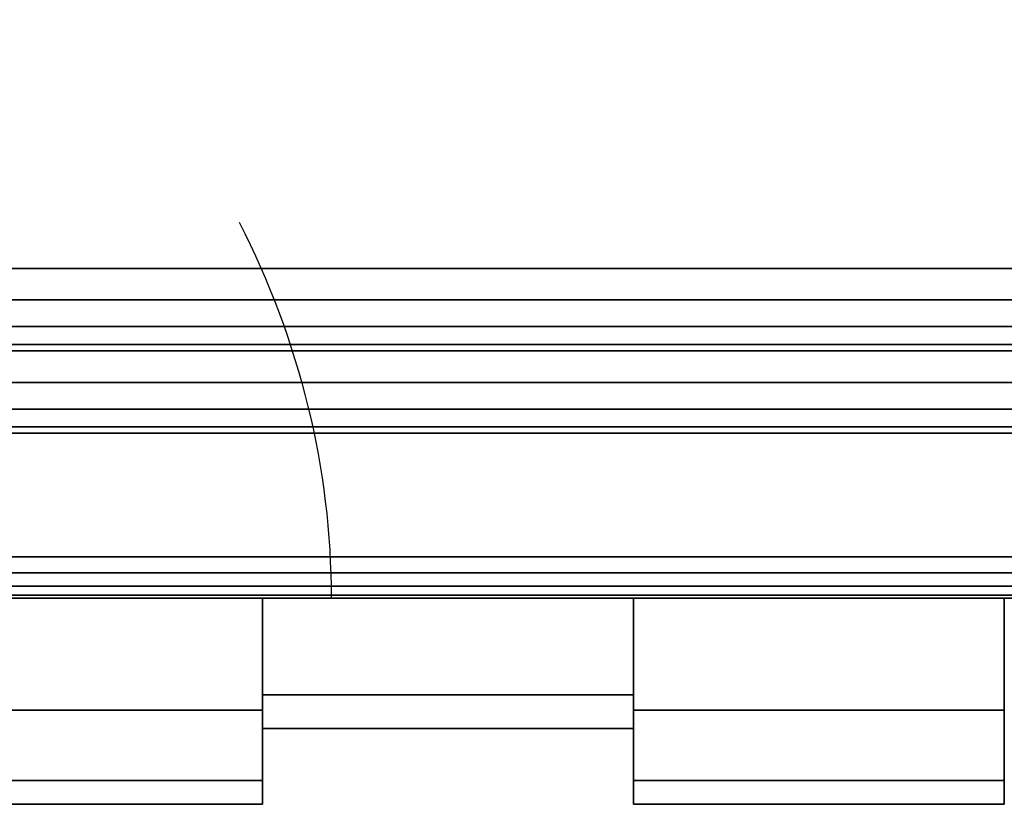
# Model space of a CAD drawing. Header units: millimetres. Extents: x -10 to 414, y -827 to 10.
# Tile 16 of 41: x 205.31 to 217.25, y -804.5 to -794.98. Entities that reach past the tile are written whole.
import ezdxf

# ---------------------------------------------------------------- set-up
doc = ezdxf.new("R2010")
doc.units = ezdxf.units.MM
doc.header["$MEASUREMENT"] = 0
for name, color, linetype, lineweight in [('0 Misc', 7, 'Continuous', 35), ('10 Raster Images', 7, 'Continuous', 35), ('5 Hatches', 7, 'Continuous', 35)]:
    doc.layers.add(name, color=color, linetype=linetype, lineweight=lineweight)

msp = doc.modelspace()

# ---------------------------------------------------------------- linework, layer by layer
at = {"layer": '0 Misc', "color": 160, "linetype": 'Continuous', "lineweight": 25}
for p, q in [((4, -798, 12.5), (396, -798, 12.5)), ((396, -798, 1170), (4, -798, 1170)), ((1, -799, 1173), (399, -799, 1173)), ((399, -799, 1195), (1, -799, 1195)), ((396, -799, 13.5), (4, -799, 13.5)), ((4, -799, 1169), (396, -799, 1169)), ((4, -799, 13.5), (396, -799, 1169)), ((233.25, -799, 1124), (166.75, -799, 1124)), ((166.75, -799, 1157), (233.25, -799, 1157)), ((166.75, -799, 1157), (396, -799, 1169)), ((195, -799, 1054), (396, -799, 1169)), ((195, -799, 1054), (235.722, -799, 1124.392)), ((195, -799, 1054), (233.25, -799, 1124)), ((200, -799, 734), (396, -799, 1169)), ((201.359, -799, 733.785), (396, -799, 1169)), ((202.585, -799, 733.16), (396, -799, 1169)), ((202.585, -799, 1046.84), (396, -799, 1169)), ((203.558, -799, 732.187), (396, -799, 1169)), ((203.558, -799, 1047.813), (396, -799, 1169)), ((203.951, -799, 731.534), (396, -799, 1169)), ((203.951, -799, 1048.466), (396, -799, 1169)), ((204.283, -799, 730.779), (396, -799, 1169)), ((204.495, -799, 1049.81), (396, -799, 1169)), ((204.554, -799, 730), (396, -799, 1169)), ((205, -799, 1053), (396, -799, 1169)), ((205, -799, 1054), (396, -799, 1169)), ((1, -800, 1194), (399, -800, 1194)), ((399, -800, 1174), (1, -800, 1174)), ((166.75, -801.5, 1124), (233.25, -801.5, 1124)), ((233.25, -801.5, 1157), (166.75, -801.5, 1157)), ((163.345, -802, 1125.318), (236.655, -802, 1125.318)), ((163.345, -802, 1125.318), (238.553, -802, 1126.697)), ((163.345, -802, 1155.682), (236.655, -802, 1155.682)), ((163.345, -802, 1155.682), (234.423, -802, 1156.408)), ((165.577, -802, 1124.592), (234.423, -802, 1124.592)), ((165.577, -802, 1124.592), (236.655, -802, 1125.318)), ((165.577, -802, 1156.408), (234.423, -802, 1156.408)), ((165.577, -802, 1156.408), (233.25, -802, 1156.5)), ((166.75, -802, 1156.5), (233.25, -802, 1156.5)), ((233.25, -802, 1124.5), (166.75, -802, 1124.5)), ((166.75, -802, 1124.5), (234.423, -802, 1124.592)), ((174, -802, 1126.5), (238.553, -802, 1126.697)), ((174, -802, 1154.5), (238.553, -802, 1154.303)), ((174, -802, 1154.5), (236.655, -802, 1155.682)), ((178.326, -802, 1127.185), (238.553, -802, 1126.697)), ((178.326, -802, 1127.185), (239.933, -802, 1128.595)), ((178.326, -802, 1153.815), (239.933, -802, 1152.405)), ((178.326, -802, 1153.815), (238.553, -802, 1154.303)), ((182.229, -802, 1129.174), (239.933, -802, 1128.595)), ((182.229, -802, 1129.174), (240.658, -802, 1130.827)), ((182.229, -802, 1151.826), (240.75, -802, 1149)), ((182.229, -802, 1151.826), (240.658, -802, 1150.173)), ((182.229, -802, 1151.826), (239.933, -802, 1152.405)), ((185.326, -802, 1132.271), (240.658, -802, 1130.827)), ((185.326, -802, 1132.271), (240.75, -802, 1132)), ((185.326, -802, 1132.271), (226.25, -802, 1134.25)), ((185.326, -802, 1148.729), (240.75, -802, 1149)), ((194.75, -802, 1146.75), (240.75, -802, 1149)), ((194.75, -802, 1134.25), (226.25, -802, 1134.25)), ((194.75, -802, 1134.25), (221.75, -802, 1134.25)), ((194.75, -802, 1134.25), (217.25, -802, 1134.25)), ((194.75, -802, 1134.25), (212.75, -802, 1134.25)), ((194.75, -802, 1134.25), (208.25, -802, 1134.25)), ((199.25, -802, 1146.75), (240.75, -802, 1149)), ((203.75, -802, 1146.75), (208.25, -802, 1146.75)), ((208.25, -802, 1134.25), (203.75, -802, 1134.25)), ((203.75, -802, 1146.75), (240.75, -802, 1149)), ((212.75, -802, 1136.25), (208.25, -802, 1136.25)), ((208.25, -802, 1144.75), (212.75, -802, 1144.75)), ((208.25, -802, 1146.75), (208.25, -802, 1144.75)), ((208.25, -802, 1136.25), (208.25, -802, 1134.25)), ((208.25, -803.411, 1139.019), (208.25, -802, 1134.25)), ((208.25, -802.644, 1137.136), (208.25, -802, 1134.25)), ((208.25, -802, 1146.75), (208.25, -803.073, 1143.022)), ((212.75, -802, 1146.75), (208.25, -802, 1146.75)), ((208.25, -802, 1146.75), (240.75, -802, 1149)), ((208.25, -802, 1144.75), (212.75, -802, 1146.75)), ((212.75, -802, 1134.25), (208.25, -802, 1134.25)), ((208.25, -802, 1134.25), (212.75, -802, 1136.25)), ((212.75, -802, 1134.25), (212.75, -802, 1136.25)), ((212.75, -802, 1144.75), (212.75, -802, 1146.75)), ((217.25, -802, 1134.25), (212.75, -802, 1134.25)), ((212.75, -802, 1146.75), (217.25, -802, 1146.75)), ((212.75, -803.073, 1143.022), (212.75, -802, 1146.75)), ((212.75, -802, 1134.25), (212.75, -803.411, 1139.019)), ((212.75, -802, 1134.25), (212.75, -802.644, 1137.136)), ((212.75, -802, 1146.75), (240.75, -802, 1149)), ((217.25, -802, 1144.75), (221.75, -802, 1144.75)), ((221.75, -802, 1136.25), (217.25, -802, 1136.25)), ((217.25, -802, 1146.75), (217.25, -802, 1144.75)), ((217.25, -802, 1136.25), (217.25, -802, 1134.25)), ((208.25, -803.073, 1143.022), (208.25, -803.605, 1144.437)), ((212.75, -803.073, 1143.022), (212.75, -803.605, 1144.437)), ((208.25, -803.411, 1139.019), (208.25, -803.605, 1136.563)), ((212.75, -803.411, 1139.019), (212.75, -803.605, 1136.563)), ((208.25, -803.605, 1144.437), (208.25, -803.559, 1141.048)), ((208.25, -803.559, 1141.048), (208.25, -803.605, 1136.563)), ((208.25, -804.418, 1141.74), (208.25, -803.605, 1136.563)), ((208.25, -803.605, 1144.437), (208.25, -803.605, 1136.563)), ((212.75, -803.605, 1136.563), (212.75, -803.559, 1141.048)), ((212.75, -803.559, 1141.048), (212.75, -803.605, 1144.437)), ((212.75, -804.418, 1139.26), (212.75, -803.605, 1144.437)), ((212.75, -803.605, 1136.563), (212.75, -803.605, 1144.437)), ((208.25, -804.5, 1140.525), (208.25, -804.418, 1139.26)), ((208.25, -804.418, 1141.74), (208.25, -804.418, 1139.26)), ((212.75, -804.5, 1140.475), (212.75, -804.418, 1141.74)), ((212.75, -804.418, 1139.26), (212.75, -804.418, 1141.74)), ((203.75, -804.5, 1140.525), (208.25, -804.5, 1140.525)), ((208.25, -804.5, 1140.475), (203.75, -804.5, 1140.475)), ((208.25, -804.5, 1140.475), (208.25, -804.5, 1140.525)), ((212.75, -804.5, 1140.525), (217.25, -804.5, 1140.525)), ((217.25, -804.5, 1140.475), (212.75, -804.5, 1140.475)), ((212.75, -804.5, 1140.525), (212.75, -804.5, 1140.475)), ((217.25, -804.5, 1140.475), (217.25, -804.5, 1140.525))]:
    msp.add_line(p, q, dxfattribs=at).dxf.unprotected_set("ltscale", 0)
at = {"layer": '0 Misc', "color": 160, "linetype": 'Continuous', "lineweight": 25, "extrusion": (1.67198e-16, 0.572254, -0.820077)}
msp.add_arc((-194.678, -241.627, -1055.207), 14.406, 157.3019, 180, dxfattribs=at).dxf.unprotected_set("ltscale", 0)
at = {"layer": '0 Misc', "color": 160, "linetype": 'Continuous', "lineweight": 25, "extrusion": (1, 0, 0)}
for centre, radius, start, end in [((-797.082, 1140.5, 208.25), 6.5, 139.1678, 220.8322), ((-795.5, 1140.525, 212.75), 9, 136.2383, 180), ((-795.5, 1140.475, 212.75), 9, 180, 223.7617), ((-797.082, 1140.5, 217.25), 6.5, 139.1678, 220.8322)]:
    msp.add_arc(centre, radius, start, end, dxfattribs=at).dxf.unprotected_set("ltscale", 0)
at = {"layer": '0 Misc', "color": 160, "linetype": 'Continuous', "lineweight": 25, "extrusion": (-1, 0, 0)}
for centre, radius, start, end in [((795.5, 1140.475, -208.25), 9, 316.2383, 0), ((795.5, 1140.525, -208.25), 9, 0, 43.7617), ((797.082, 1140.5, -212.75), 6.5, 319.1678, 40.8322), ((795.5, 1140.475, -217.25), 9, 316.2383, 0), ((795.5, 1140.525, -217.25), 9, 0, 43.7617)]:
    msp.add_arc(centre, radius, start, end, dxfattribs=at).dxf.unprotected_set("ltscale", 0)
at = {"layer": '0 Misc', "color": 7, "lineweight": 25}
for points in [[(399, -799, 1173), (16.988, -781.156, 1173), (17, -781, 1173)], [(399, -799, 1173), (17, -781, 1173), (383.293, -781.707, 1173)], [(399, -799, 1173), (16.891, -781.454, 1173), (16.988, -781.156, 1173)], [(399, -799, 1173), (16.707, -781.707, 1173), (16.891, -781.454, 1173)], [(399, -799, 1173), (16.454, -781.891, 1173), (16.707, -781.707, 1173)], [(399, -799, 1173), (16.156, -781.988, 1173), (16.454, -781.891, 1173)], [(1, -799, 1173), (2, -782, 1173), (399, -799, 1173)], [(399, -799, 1173), (2, -782, 1173), (16, -782, 1173)], [(399, -799, 1173), (16, -782, 1173), (16.156, -781.988, 1173)]]:
    msp.add_3dface(points, dxfattribs=at)
for points, invisible_edges in [([(4, -798, 12.5), (396, -784, 12.5), (396, -798, 12.5)], 1), ([(4, -798, 12.5), (4, -784, 12.5), (396, -784, 12.5)], 12), ([(4, -798, 12.5), (396, -798.383, 12.576), (4, -798.383, 12.576)], 1), ([(4, -798, 12.5), (396, -798, 12.5), (396, -798.383, 12.576)], 12), ([(396, -798.707, 12.793), (4, -798.383, 12.576), (396, -798.383, 12.576)], 1), ([(396, -798.707, 12.793), (4, -798.707, 12.793), (4, -798.383, 12.576)], 12), ([(396, -798.924, 13.117), (4, -798.707, 12.793), (396, -798.707, 12.793)], 1), ([(396, -798.924, 13.117), (4, -798.924, 13.117), (4, -798.707, 12.793)], 12), ([(396, -799, 13.5), (4, -798.924, 13.117), (396, -798.924, 13.117)], 1), ([(396, -799, 13.5), (4, -799, 13.5), (4, -798.924, 13.117)], 12), ([(1, -799, 1173), (399, -799.383, 1173.076), (1, -799.383, 1173.076)], 1), ([(1, -799, 1173), (399, -799, 1173), (399, -799.383, 1173.076)], 12), ([(399, -799, 1195), (1, -799.383, 1194.924), (399, -799.383, 1194.924)], 1), ([(399, -799, 1195), (1, -799, 1195), (1, -799.383, 1194.924)], 12), ([(399, -799.707, 1173.293), (1, -799.383, 1173.076), (399, -799.383, 1173.076)], 1), ([(399, -799.707, 1173.293), (1, -799.707, 1173.293), (1, -799.383, 1173.076)], 12), ([(399, -799.383, 1194.924), (1, -799.707, 1194.707), (399, -799.707, 1194.707)], 1), ([(399, -799.383, 1194.924), (1, -799.383, 1194.924), (1, -799.707, 1194.707)], 12), ([(399, -799.924, 1173.617), (1, -799.707, 1173.293), (399, -799.707, 1173.293)], 1), ([(399, -799.924, 1173.617), (1, -799.924, 1173.617), (1, -799.707, 1173.293)], 12), ([(399, -799.707, 1194.707), (1, -799.924, 1194.383), (399, -799.924, 1194.383)], 1), ([(399, -799.707, 1194.707), (1, -799.707, 1194.707), (1, -799.924, 1194.383)], 12), ([(399, -800, 1174), (1, -799.924, 1173.617), (399, -799.924, 1173.617)], 1), ([(399, -800, 1174), (1, -800, 1174), (1, -799.924, 1173.617)], 12), ([(1, -800, 1194), (399, -799.924, 1194.383), (1, -799.924, 1194.383)], 1), ([(1, -800, 1194), (399, -800, 1194), (399, -799.924, 1194.383)], 12), ([(1, -800, 1194), (399, -800, 1174), (399, -800, 1194)], 1), ([(1, -800, 1194), (1, -800, 1174), (399, -800, 1174)], 12), ([(208.25, -804.5, 1140.475), (203.75, -804.5, 1140.525), (203.75, -804.5, 1140.475)], 1), ([(208.25, -804.5, 1140.475), (208.25, -804.5, 1140.525), (203.75, -804.5, 1140.525)], 12), ([(212.75, -804.5, 1140.525), (217.25, -804.5, 1140.475), (217.25, -804.5, 1140.525)], 1), ([(212.75, -804.5, 1140.525), (212.75, -804.5, 1140.475), (217.25, -804.5, 1140.475)], 12)]:
    msp.add_3dface(points, dxfattribs=dict(at, invisible_edges=invisible_edges))
at = {"layer": '0 Misc', "color": 5, "lineweight": 25}
for points, invisible_edges in [([(396, -798, 1170), (4, -784, 1170), (4, -798, 1170)], 1), ([(396, -798, 1170), (396, -784, 1170), (4, -784, 1170)], 12), ([(396, -798, 1170), (4, -798.383, 1169.924), (396, -798.383, 1169.924)], 1), ([(396, -798, 1170), (4, -798, 1170), (4, -798.383, 1169.924)], 12), ([(4, -798.707, 1169.707), (396, -798.383, 1169.924), (4, -798.383, 1169.924)], 1), ([(4, -798.707, 1169.707), (396, -798.707, 1169.707), (396, -798.383, 1169.924)], 12), ([(4, -798.924, 1169.383), (396, -798.707, 1169.707), (4, -798.707, 1169.707)], 1), ([(4, -798.924, 1169.383), (396, -798.924, 1169.383), (396, -798.707, 1169.707)], 12), ([(4, -799, 1169), (396, -798.924, 1169.383), (4, -798.924, 1169.383)], 1), ([(4, -799, 1169), (396, -799, 1169), (396, -798.924, 1169.383)], 12)]:
    msp.add_3dface(points, dxfattribs=dict(at, invisible_edges=invisible_edges))
for points in [[(396, -799, 1169), (4, -799, 13.5), (396, -799, 13.5)], [(4, -799, 13.5), (396, -799, 1169), (204.554, -799, 730)], [(4, -799, 1169), (166.75, -799, 1157), (396, -799, 1169)], [(233.25, -799, 1157), (396, -799, 1169), (166.75, -799, 1157)], [(166.75, -799, 1124), (195, -799, 1054), (233.25, -799, 1124)], [(205, -799, 1054), (396, -799, 1169), (195, -799, 1054)], [(195, -799, 1054), (396, -799, 1169), (235.722, -799, 1124.392)], [(195, -799, 1054), (235.722, -799, 1124.392), (233.25, -799, 1124)], [(201.359, -799, 733.785), (396, -799, 1169), (200, -799, 734)], [(200, -799, 734), (396, -799, 1169), (202.585, -799, 1046.84)], [(202.585, -799, 733.16), (396, -799, 1169), (201.359, -799, 733.785)], [(203.558, -799, 732.187), (396, -799, 1169), (202.585, -799, 733.16)], [(202.585, -799, 1046.84), (396, -799, 1169), (203.558, -799, 1047.813)], [(203.951, -799, 731.534), (396, -799, 1169), (203.558, -799, 732.187)], [(203.558, -799, 1047.813), (396, -799, 1169), (203.951, -799, 1048.466)], [(204.283, -799, 730.779), (396, -799, 1169), (203.951, -799, 731.534)], [(203.951, -799, 1048.466), (396, -799, 1169), (204.495, -799, 1049.81)], [(204.554, -799, 730), (396, -799, 1169), (204.283, -799, 730.779)], [(204.495, -799, 1049.81), (396, -799, 1169), (205, -799, 1053)], [(205, -799, 1053), (396, -799, 1169), (205, -799, 1054)]]:
    msp.add_3dface(points, dxfattribs=at)
at = {"layer": '0 Misc', "color": 158, "lineweight": 25}
for points, invisible_edges in [([(166.75, -801.5, 1124), (233.25, -799, 1124), (233.25, -801.5, 1124)], 1), ([(166.75, -801.5, 1124), (166.75, -799, 1124), (233.25, -799, 1124)], 12), ([(233.25, -801.5, 1157), (166.75, -799, 1157), (166.75, -801.5, 1157)], 1), ([(233.25, -801.5, 1157), (233.25, -799, 1157), (166.75, -799, 1157)], 12), ([(166.75, -801.5, 1124), (233.25, -801.691, 1124.038), (166.75, -801.691, 1124.038)], 1), ([(166.75, -801.5, 1124), (233.25, -801.5, 1124), (233.25, -801.691, 1124.038)], 12), ([(233.25, -801.5, 1157), (166.75, -801.691, 1156.962), (233.25, -801.691, 1156.962)], 1), ([(233.25, -801.5, 1157), (166.75, -801.5, 1157), (166.75, -801.691, 1156.962)], 12), ([(233.25, -801.854, 1124.146), (166.75, -801.691, 1124.038), (233.25, -801.691, 1124.038)], 1), ([(233.25, -801.854, 1124.146), (166.75, -801.854, 1124.146), (166.75, -801.691, 1124.038)], 12), ([(233.25, -801.691, 1156.962), (166.75, -801.854, 1156.854), (233.25, -801.854, 1156.854)], 1), ([(233.25, -801.691, 1156.962), (166.75, -801.691, 1156.962), (166.75, -801.854, 1156.854)], 12), ([(233.25, -801.962, 1124.309), (166.75, -801.854, 1124.146), (233.25, -801.854, 1124.146)], 1), ([(233.25, -801.962, 1124.309), (166.75, -801.962, 1124.309), (166.75, -801.854, 1124.146)], 12), ([(233.25, -801.854, 1156.854), (166.75, -801.962, 1156.691), (233.25, -801.962, 1156.691)], 1), ([(233.25, -801.854, 1156.854), (166.75, -801.854, 1156.854), (166.75, -801.962, 1156.691)], 12), ([(233.25, -802, 1124.5), (166.75, -801.962, 1124.309), (233.25, -801.962, 1124.309)], 1), ([(233.25, -802, 1124.5), (166.75, -802, 1124.5), (166.75, -801.962, 1124.309)], 12), ([(166.75, -802, 1156.5), (233.25, -801.962, 1156.691), (166.75, -801.962, 1156.691)], 1), ([(166.75, -802, 1156.5), (233.25, -802, 1156.5), (233.25, -801.962, 1156.691)], 12), ([(208.25, -802, 1146.75), (203.75, -803.358, 1144.912), (208.25, -803.358, 1144.912)], 1), ([(208.25, -802, 1146.75), (203.75, -802, 1146.75), (203.75, -803.358, 1144.912)], 12), ([(203.75, -802, 1134.25), (208.25, -803.358, 1136.088), (203.75, -803.358, 1136.088)], 1), ([(203.75, -802, 1134.25), (208.25, -802, 1134.25), (208.25, -803.358, 1136.088)], 12), ([(208.25, -802, 1136.25), (212.75, -803.174, 1138.233), (208.25, -803.174, 1138.233)], 1), ([(208.25, -802, 1136.25), (212.75, -802, 1136.25), (212.75, -803.174, 1138.233)], 12), ([(212.75, -802, 1144.75), (208.25, -803.174, 1142.767), (212.75, -803.174, 1142.767)], 1), ([(212.75, -802, 1144.75), (208.25, -802, 1144.75), (208.25, -803.174, 1142.767)], 12), ([(212.75, -802, 1134.25), (217.25, -803.358, 1136.088), (212.75, -803.358, 1136.088)], 1), ([(212.75, -802, 1134.25), (217.25, -802, 1134.25), (217.25, -803.358, 1136.088)], 12), ([(217.25, -802, 1146.75), (212.75, -803.358, 1144.912), (217.25, -803.358, 1144.912)], 1), ([(217.25, -802, 1146.75), (212.75, -802, 1146.75), (212.75, -803.358, 1144.912)], 12), ([(212.75, -803.582, 1140.5), (208.25, -803.174, 1138.233), (212.75, -803.174, 1138.233)], 1), ([(212.75, -803.582, 1140.5), (208.25, -803.582, 1140.5), (208.25, -803.174, 1138.233)], 12), ([(212.75, -803.174, 1142.767), (208.25, -803.582, 1140.5), (212.75, -803.582, 1140.5)], 1), ([(212.75, -803.174, 1142.767), (208.25, -803.174, 1142.767), (208.25, -803.582, 1140.5)], 12), ([(203.75, -803.358, 1144.912), (208.25, -804.21, 1142.792), (208.25, -803.358, 1144.912)], 1), ([(203.75, -803.358, 1144.912), (203.75, -804.21, 1142.792), (208.25, -804.21, 1142.792)], 12), ([(208.25, -803.358, 1136.088), (203.75, -804.21, 1138.208), (203.75, -803.358, 1136.088)], 1), ([(208.25, -803.358, 1136.088), (208.25, -804.21, 1138.208), (203.75, -804.21, 1138.208)], 12), ([(217.25, -803.358, 1136.088), (212.75, -804.21, 1138.208), (212.75, -803.358, 1136.088)], 1), ([(217.25, -803.358, 1136.088), (217.25, -804.21, 1138.208), (212.75, -804.21, 1138.208)], 12), ([(212.75, -803.358, 1144.912), (217.25, -804.21, 1142.792), (217.25, -803.358, 1144.912)], 1), ([(212.75, -803.358, 1144.912), (212.75, -804.21, 1142.792), (217.25, -804.21, 1142.792)], 12), ([(208.25, -804.21, 1142.792), (203.75, -804.5, 1140.525), (208.25, -804.5, 1140.525)], 1), ([(208.25, -804.21, 1142.792), (203.75, -804.21, 1142.792), (203.75, -804.5, 1140.525)], 12), ([(203.75, -804.21, 1138.208), (208.25, -804.5, 1140.475), (203.75, -804.5, 1140.475)], 1), ([(203.75, -804.21, 1138.208), (208.25, -804.21, 1138.208), (208.25, -804.5, 1140.475)], 12), ([(212.75, -804.21, 1138.208), (217.25, -804.5, 1140.475), (212.75, -804.5, 1140.475)], 1), ([(212.75, -804.21, 1138.208), (217.25, -804.21, 1138.208), (217.25, -804.5, 1140.475)], 12), ([(217.25, -804.21, 1142.792), (212.75, -804.5, 1140.525), (217.25, -804.5, 1140.525)], 1), ([(217.25, -804.21, 1142.792), (212.75, -804.21, 1142.792), (212.75, -804.5, 1140.525)], 12)]:
    msp.add_3dface(points, dxfattribs=dict(at, invisible_edges=invisible_edges))
for points in [[(165.577, -802, 1124.592), (236.655, -802, 1125.318), (163.345, -802, 1125.318)], [(163.345, -802, 1125.318), (236.655, -802, 1125.318), (238.553, -802, 1126.697)], [(163.345, -802, 1125.318), (238.553, -802, 1126.697), (174, -802, 1126.5)], [(163.345, -802, 1155.682), (174, -802, 1154.5), (236.655, -802, 1155.682)], [(163.345, -802, 1155.682), (236.655, -802, 1155.682), (234.423, -802, 1156.408)], [(163.345, -802, 1155.682), (234.423, -802, 1156.408), (165.577, -802, 1156.408)], [(166.75, -802, 1124.5), (234.423, -802, 1124.592), (165.577, -802, 1124.592)], [(165.577, -802, 1124.592), (234.423, -802, 1124.592), (236.655, -802, 1125.318)], [(165.577, -802, 1156.408), (234.423, -802, 1156.408), (233.25, -802, 1156.5)], [(165.577, -802, 1156.408), (233.25, -802, 1156.5), (166.75, -802, 1156.5)], [(234.423, -802, 1124.592), (166.75, -802, 1124.5), (233.25, -802, 1124.5)], [(174, -802, 1126.5), (238.553, -802, 1126.697), (178.326, -802, 1127.185)], [(178.326, -802, 1153.815), (238.553, -802, 1154.303), (174, -802, 1154.5)], [(174, -802, 1154.5), (238.553, -802, 1154.303), (236.655, -802, 1155.682)], [(178.326, -802, 1127.185), (238.553, -802, 1126.697), (239.933, -802, 1128.595)], [(178.326, -802, 1127.185), (239.933, -802, 1128.595), (182.229, -802, 1129.174)], [(182.229, -802, 1151.826), (239.933, -802, 1152.405), (178.326, -802, 1153.815)], [(178.326, -802, 1153.815), (239.933, -802, 1152.405), (238.553, -802, 1154.303)], [(182.229, -802, 1129.174), (239.933, -802, 1128.595), (240.658, -802, 1130.827)], [(182.229, -802, 1129.174), (240.658, -802, 1130.827), (185.326, -802, 1132.271)], [(185.326, -802, 1148.729), (240.75, -802, 1149), (182.229, -802, 1151.826)], [(182.229, -802, 1151.826), (240.75, -802, 1149), (240.658, -802, 1150.173)], [(182.229, -802, 1151.826), (240.658, -802, 1150.173), (239.933, -802, 1152.405)], [(185.326, -802, 1132.271), (240.658, -802, 1130.827), (240.75, -802, 1132)], [(185.326, -802, 1132.271), (240.75, -802, 1132), (226.25, -802, 1134.25)], [(194.75, -802, 1146.75), (240.75, -802, 1149), (185.326, -802, 1148.729)], [(194.75, -802, 1134.25), (185.326, -802, 1132.271), (226.25, -802, 1134.25)], [(199.25, -802, 1146.75), (240.75, -802, 1149), (194.75, -802, 1146.75)], [(203.75, -802, 1146.75), (240.75, -802, 1149), (199.25, -802, 1146.75)], [(208.25, -802, 1146.75), (240.75, -802, 1149), (203.75, -802, 1146.75)], [(208.25, -803.411, 1139.019), (208.25, -803.605, 1136.563), (208.25, -802, 1134.25)], [(208.25, -803.411, 1139.019), (208.25, -802, 1134.25), (208.25, -802.644, 1137.136)], [(208.25, -802.644, 1137.136), (208.25, -802, 1134.25), (208.25, -802, 1136.25)], [(208.25, -803.605, 1144.437), (208.25, -803.073, 1143.022), (208.25, -802, 1146.75)], [(208.25, -802, 1146.75), (208.25, -803.073, 1143.022), (208.25, -802, 1144.75)], [(212.75, -802, 1146.75), (240.75, -802, 1149), (208.25, -802, 1146.75)], [(212.75, -802, 1146.75), (208.25, -802, 1144.75), (212.75, -802, 1144.75)], [(208.25, -802, 1144.75), (212.75, -802, 1146.75), (208.25, -802, 1146.75)], [(212.75, -802, 1136.25), (208.25, -802, 1134.25), (212.75, -802, 1134.25)], [(208.25, -802, 1134.25), (212.75, -802, 1136.25), (208.25, -802, 1136.25)], [(212.75, -803.073, 1143.022), (212.75, -803.605, 1144.437), (212.75, -802, 1146.75)], [(212.75, -803.073, 1143.022), (212.75, -802, 1146.75), (212.75, -802, 1144.75)], [(212.75, -803.605, 1136.563), (212.75, -803.411, 1139.019), (212.75, -802, 1134.25)], [(212.75, -802, 1134.25), (212.75, -803.411, 1139.019), (212.75, -802.644, 1137.136)], [(212.75, -802, 1134.25), (212.75, -802.644, 1137.136), (212.75, -802, 1136.25)], [(217.25, -802, 1146.75), (240.75, -802, 1149), (212.75, -802, 1146.75)], [(208.25, -803.073, 1143.022), (208.25, -803.605, 1144.437), (208.25, -803.559, 1141.048)], [(212.75, -803.559, 1141.048), (212.75, -803.605, 1144.437), (212.75, -803.073, 1143.022)], [(208.25, -803.559, 1141.048), (208.25, -803.605, 1136.563), (208.25, -803.411, 1139.019)], [(212.75, -803.411, 1139.019), (212.75, -803.605, 1136.563), (212.75, -803.559, 1141.048)], [(208.25, -803.605, 1144.437), (208.25, -803.605, 1136.563), (208.25, -803.559, 1141.048)], [(208.25, -804.418, 1141.74), (208.25, -804.418, 1139.26), (208.25, -803.605, 1136.563)], [(208.25, -804.418, 1141.74), (208.25, -803.605, 1136.563), (208.25, -803.605, 1144.437)], [(212.75, -803.605, 1136.563), (212.75, -803.605, 1144.437), (212.75, -803.559, 1141.048)], [(212.75, -804.418, 1139.26), (212.75, -804.418, 1141.74), (212.75, -803.605, 1144.437)], [(212.75, -804.418, 1139.26), (212.75, -803.605, 1144.437), (212.75, -803.605, 1136.563)], [(208.25, -804.418, 1139.26), (208.25, -804.5, 1140.525), (208.25, -804.5, 1140.475)], [(208.25, -804.5, 1140.525), (208.25, -804.418, 1139.26), (208.25, -804.418, 1141.74)], [(212.75, -804.418, 1141.74), (212.75, -804.5, 1140.475), (212.75, -804.5, 1140.525)], [(212.75, -804.5, 1140.475), (212.75, -804.418, 1141.74), (212.75, -804.418, 1139.26)]]:
    msp.add_3dface(points, dxfattribs=at)
at = {"layer": '10 Raster Images', "color": 160, "linetype": 'Continuous', "lineweight": 25}
for p, q in [((1, -799, 1173), (399, -799, 1173)), ((396, -799, 13.5), (4, -799, 13.5)), ((4, -799, 1169), (396, -799, 1169)), ((233.25, -799, 1157), (166.75, -799, 1157)), ((166.75, -799, 1124), (233.25, -799, 1124)), ((233.25, -802, 1124.5), (166.75, -802, 1124.5)), ((166.75, -802, 1156.5), (233.25, -802, 1156.5)), ((208.25, -802, 1146.75), (203.75, -802, 1146.75)), ((203.75, -802, 1134.25), (208.25, -802, 1134.25)), ((208.25, -802, 1134.25), (208.25, -803.605, 1136.563)), ((208.25, -802.644, 1137.136), (208.25, -802, 1136.25)), ((208.25, -802, 1136.25), (208.25, -802, 1134.25)), ((208.25, -803.605, 1144.437), (208.25, -802, 1146.75)), ((208.25, -802, 1146.75), (208.25, -802, 1144.75)), ((208.25, -802, 1144.75), (208.25, -803.073, 1143.022)), ((212.75, -802, 1144.75), (208.25, -802, 1144.75)), ((208.25, -802, 1144.75), (208.25, -802, 1146.75)), ((208.25, -802, 1134.25), (208.25, -802, 1136.25)), ((208.25, -802, 1136.25), (212.75, -802, 1136.25)), ((212.75, -802, 1146.75), (212.75, -803.605, 1144.437)), ((212.75, -803.073, 1143.022), (212.75, -802, 1144.75)), ((212.75, -802, 1144.75), (212.75, -802, 1146.75)), ((212.75, -803.605, 1136.563), (212.75, -802, 1134.25)), ((212.75, -802, 1134.25), (212.75, -802, 1136.25)), ((212.75, -802, 1136.25), (212.75, -802.644, 1137.136)), ((217.25, -802, 1146.75), (212.75, -802, 1146.75)), ((212.75, -802, 1146.75), (212.75, -802, 1144.75)), ((212.75, -802, 1136.25), (212.75, -802, 1134.25)), ((212.75, -802, 1134.25), (217.25, -802, 1134.25)), ((208.25, -803.411, 1139.019), (208.25, -802.644, 1137.136)), ((212.75, -802.644, 1137.136), (212.75, -803.411, 1139.019)), ((208.25, -803.073, 1143.022), (208.25, -803.559, 1141.048)), ((212.75, -803.559, 1141.048), (212.75, -803.073, 1143.022)), ((208.25, -803.559, 1141.048), (208.25, -803.411, 1139.019)), ((212.75, -803.411, 1139.019), (212.75, -803.559, 1141.048)), ((208.25, -803.605, 1136.563), (208.25, -804.418, 1139.26)), ((208.25, -804.418, 1141.74), (208.25, -803.605, 1144.437)), ((212.75, -803.605, 1144.437), (212.75, -804.418, 1141.74)), ((212.75, -804.418, 1139.26), (212.75, -803.605, 1136.563)), ((208.25, -804.418, 1139.26), (208.25, -804.5, 1140.475)), ((208.25, -804.5, 1140.525), (208.25, -804.418, 1141.74)), ((212.75, -804.418, 1141.74), (212.75, -804.5, 1140.525)), ((212.75, -804.5, 1140.475), (212.75, -804.418, 1139.26)), ((208.25, -804.5, 1140.475), (208.25, -804.5, 1140.525)), ((212.75, -804.5, 1140.525), (212.75, -804.5, 1140.475))]:
    msp.add_line(p, q, dxfattribs=at).dxf.unprotected_set("ltscale", 0)
at = {"layer": '5 Hatches', "color": 7, "lineweight": 25}
for points, invisible_edges in [([(399, -799, 1195), (1, -1, 1195), (1, -799, 1195)], 1), ([(399, -799, 1195), (399, -1, 1195), (1, -1, 1195)], 12)]:
    msp.add_3dface(points, dxfattribs=dict(at, invisible_edges=invisible_edges))

doc.saveas('drawing.dxf')
